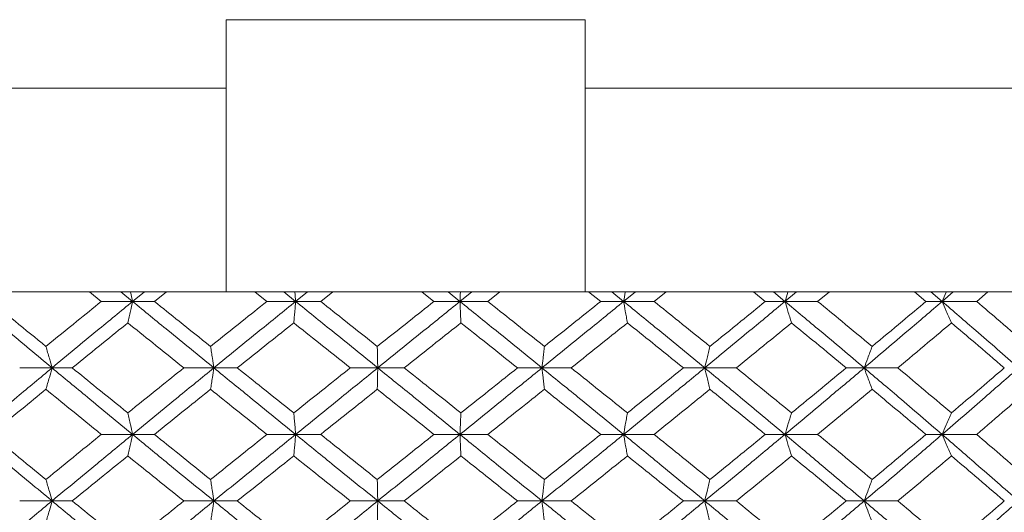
# Model space of a CAD drawing. Header units: inches. Extents: x -4 to 22.9, y -7.2 to 15.7.
# Tile 56 of 127: x 5.155 to 6.06, y 2.988 to 3.441. Entities that reach past the tile are written whole.
import ezdxf

# ---------------------------------------------------------------- set-up
doc = ezdxf.new("R2010")
doc.units = ezdxf.units.IN
doc.header["$MEASUREMENT"] = 0

msp = doc.modelspace()

# ---------------------------------------------------------------- linework, layer by layer
at = {"color": 7, "linetype": 'Continuous', "lineweight": 15}
for p, q in [((5.67471, 3.44092), (5.34471, 3.44092)), ((5.34471, 3.44092), (5.34471, 3.37792)), ((5.67471, 3.44092), (5.67471, 3.37792)), ((3.92038, 3.37792), (5.34471, 3.37792)), ((5.67471, 3.37792), (7.09904, 3.37792)), ((5.34487, 3.19092), (4.08289, 3.19092)), ((5.22987, 3.1821), (5.21893, 3.19092)), ((5.2586, 3.1821), (5.24782, 3.19092)), ((5.2586, 3.1821), (5.26943, 3.19092)), ((5.27869, 3.1821), (5.28973, 3.19092)), ((5.34471, 3.19106), (5.34487, 3.19092)), ((5.34487, 3.19092), (5.67455, 3.19092)), ((5.38204, 3.1821), (5.37093, 3.19092)), ((5.4085, 3.1821), (5.39757, 3.19092)), ((5.4085, 3.1821), (5.41946, 3.19092)), ((5.4315, 3.1821), (5.44265, 3.19092)), ((5.5356, 3.1821), (5.52444, 3.19092)), ((5.55952, 3.1821), (5.54855, 3.19092)), ((5.55952, 3.1821), (5.57049, 3.19092)), ((5.58515, 3.1821), (5.59629, 3.19092)), ((5.67455, 3.19092), (5.67471, 3.19106)), ((6.93653, 3.19092), (5.67455, 3.19092)), ((5.68888, 3.1821), (5.67779, 3.19092)), ((5.70999, 3.1821), (5.6991, 3.19092)), ((5.70999, 3.1821), (5.72084, 3.19092)), ((5.73799, 3.1821), (5.74899, 3.19092)), ((5.8402, 3.1821), (5.8293, 3.19092)), ((5.85827, 3.1821), (5.84758, 3.19092)), ((5.85827, 3.1821), (5.86888, 3.19092)), ((5.88832, 3.1821), (5.89907, 3.19092)), ((5.9879, 3.1821), (5.97731, 3.19092)), ((6.00273, 3.1821), (5.99236, 3.19092)), ((6.00273, 3.1821), (6.01299, 3.19092)), ((6.0345, 3.1821), (6.04488, 3.19092)), ((5.2586, 3.1821), (5.22987, 3.1821)), ((5.2586, 3.1821), (5.27869, 3.1821)), ((5.4085, 3.1821), (5.38204, 3.1821)), ((5.4085, 3.1821), (5.4315, 3.1821)), ((5.55952, 3.1821), (5.5356, 3.1821)), ((5.55952, 3.1821), (5.58515, 3.1821)), ((5.70999, 3.1821), (5.68888, 3.1821)), ((5.70999, 3.1821), (5.73799, 3.1821)), ((5.85827, 3.1821), (5.8402, 3.1821)), ((5.85827, 3.1821), (5.88832, 3.1821)), ((6.00273, 3.1821), (5.9879, 3.1821)), ((6.00273, 3.1821), (6.0345, 3.1821)), ((5.18457, 3.12114), (5.15483, 3.12114)), ((5.18457, 3.12114), (5.20314, 3.12114)), ((5.33331, 3.12114), (5.30567, 3.12114)), ((5.33331, 3.12114), (5.35488, 3.12114)), ((5.48398, 3.12114), (5.45875, 3.12114)), ((5.48398, 3.12114), (5.50832, 3.12114)), ((5.63493, 3.12114), (5.61238, 3.12114)), ((5.63493, 3.12114), (5.66178, 3.12114)), ((5.78451, 3.12114), (5.76489, 3.12114)), ((5.78451, 3.12114), (5.81357, 3.12114)), ((5.93108, 3.12114), (5.91461, 3.12114)), ((5.93108, 3.12114), (5.96203, 3.12114)), ((5.2586, 3.06002), (5.22987, 3.06002)), ((5.2586, 3.06002), (5.27869, 3.06002)), ((5.4085, 3.06002), (5.38204, 3.06002)), ((5.4085, 3.06002), (5.4315, 3.06002)), ((5.55952, 3.06002), (5.5356, 3.06002)), ((5.55952, 3.06002), (5.58515, 3.06002)), ((5.70999, 3.06002), (5.68888, 3.06002)), ((5.70999, 3.06002), (5.73799, 3.06002)), ((5.85827, 3.06002), (5.8402, 3.06002)), ((5.85827, 3.06002), (5.88832, 3.06002)), ((6.00273, 3.06002), (5.9879, 3.06002)), ((6.00273, 3.06002), (6.0345, 3.06002)), ((5.18457, 2.9989), (5.15483, 2.9989)), ((5.18457, 2.9989), (5.20314, 2.9989)), ((5.33331, 2.9989), (5.30567, 2.9989)), ((5.33331, 2.9989), (5.35488, 2.9989)), ((5.48398, 2.9989), (5.45875, 2.9989)), ((5.48398, 2.9989), (5.50832, 2.9989)), ((5.63493, 2.9989), (5.61238, 2.9989)), ((5.63493, 2.9989), (5.66178, 2.9989)), ((5.78451, 2.9989), (5.76489, 2.9989)), ((5.78451, 2.9989), (5.81357, 2.9989)), ((5.93108, 2.9989), (5.91461, 2.9989)), ((5.93108, 2.9989), (5.96203, 2.9989))]:
    msp.add_line(p, q, dxfattribs=at)
for points, knots in [([(5.34471, 3.37792), (5.34471, 3.37421), (5.34471, 3.34966), (5.34471, 3.30446), (5.34471, 3.25735), (5.34471, 3.22057), (5.34471, 3.19703), (5.34471, 3.19285), (5.34471, 3.19106)], [0, 0, 0, 0, 0.038866, 0.257694, 0.476592, 0.612557, 0.833509, 1, 1, 1, 1]), ([(5.67471, 3.19106), (5.67471, 3.19119), (5.67471, 3.1924), (5.67471, 3.20183), (5.67471, 3.22961), (5.67471, 3.26992), (5.67471, 3.32388), (5.67471, 3.3614), (5.67471, 3.37792)], [0, 0, 0, 0, 0.026228, 0.247811, 0.387657, 0.607386, 0.827138, 1, 1, 1, 1]), ([(5.25667, 3.19092), (5.25667, 3.19089), (5.25732, 3.18798), (5.25796, 3.18502), (5.2586, 3.1821)], [0, 0, 0, 0, 0.0107619, 1, 1, 1, 1]), ([(5.40773, 3.19092), (5.40773, 3.19089), (5.40799, 3.18798), (5.40825, 3.18502), (5.4085, 3.1821)], [0, 0, 0, 0, 0.010766, 1, 1, 1, 1]), ([(5.55991, 3.19092), (5.5599, 3.19089), (5.55978, 3.18798), (5.55965, 3.18502), (5.55952, 3.1821)], [0, 0, 0, 0, 0.010762, 1, 1, 1, 1]), ([(5.71153, 3.19092), (5.71153, 3.19089), (5.71101, 3.18798), (5.7105, 3.18502), (5.70999, 3.1821)], [0, 0, 0, 0, 0.010765, 1, 1, 1, 1]), ([(5.86095, 3.19092), (5.86094, 3.19089), (5.86004, 3.18798), (5.85915, 3.18502), (5.85827, 3.1821)], [0, 0, 0, 0, 0.010761, 1, 1, 1, 1]), ([(6.00652, 3.19092), (6.00651, 3.19089), (6.00523, 3.18798), (6.00397, 3.18502), (6.00273, 3.1821)], [0, 0, 0, 0, 0.010761, 1, 1, 1, 1]), ([(5.18457, 3.12114), (5.17085, 3.13254), (5.14637, 3.15288), (5.1221, 3.17318), (5.11144, 3.1821)], [0, 0, 0, 0, 0.560458, 1, 1, 1, 1]), ([(5.17894, 3.14083), (5.16948, 3.14854), (5.15259, 3.16231), (5.1358, 3.17605), (5.12842, 3.1821)], [0, 0, 0, 0, 0.560339, 1, 1, 1, 1]), ([(5.17894, 3.14083), (5.18842, 3.14854), (5.20535, 3.16231), (5.22238, 3.17605), (5.22987, 3.1821)], [0, 0, 0, 0, 0.560339, 1, 1, 1, 1]), ([(5.18457, 3.12114), (5.19834, 3.13254), (5.22291, 3.15288), (5.2477, 3.17318), (5.2586, 3.1821)], [0, 0, 0, 0, 0.560457, 1, 1, 1, 1]), ([(5.25425, 3.16247), (5.25465, 3.16427), (5.25547, 3.16788), (5.25692, 3.1744), (5.25796, 3.17917), (5.2586, 3.1821)], [0, 0, 0, 0, 0.279169, 0.558336, 1, 1, 1, 1]), ([(5.33331, 3.12114), (5.31932, 3.13254), (5.29436, 3.15288), (5.26952, 3.17318), (5.2586, 3.1821)], [0, 0, 0, 0, 0.560457, 1, 1, 1, 1]), ([(5.33025, 3.14083), (5.32061, 3.14854), (5.3034, 3.16231), (5.28624, 3.17605), (5.27869, 3.1821)], [0, 0, 0, 0, 0.560339, 1, 1, 1, 1]), ([(5.33025, 3.14083), (5.33991, 3.14854), (5.35714, 3.16231), (5.37443, 3.17605), (5.38204, 3.1821)], [0, 0, 0, 0, 0.560339, 1, 1, 1, 1]), ([(5.33331, 3.12114), (5.34732, 3.13254), (5.37233, 3.15288), (5.39746, 3.17318), (5.4085, 3.1821)], [0, 0, 0, 0, 0.5604573, 1, 1, 1, 1]), ([(5.40675, 3.16247), (5.40692, 3.16427), (5.40724, 3.16788), (5.40783, 3.1744), (5.40825, 3.17917), (5.4085, 3.1821)], [0, 0, 0, 0, 0.279167, 0.558335, 1, 1, 1, 1]), ([(5.48398, 3.12114), (5.46987, 3.13254), (5.44471, 3.15288), (5.41956, 3.17318), (5.4085, 3.1821)], [0, 0, 0, 0, 0.560457, 1, 1, 1, 1]), ([(5.48353, 3.14083), (5.47381, 3.14854), (5.45647, 3.16231), (5.43912, 3.17605), (5.4315, 3.1821)], [0, 0, 0, 0, 0.560339, 1, 1, 1, 1]), ([(5.48353, 3.14083), (5.49325, 3.14854), (5.5106, 3.16231), (5.52797, 3.17605), (5.5356, 3.1821)], [0, 0, 0, 0, 0.560339, 1, 1, 1, 1]), ([(5.48398, 3.12114), (5.49809, 3.13254), (5.52326, 3.15288), (5.54845, 3.17318), (5.55952, 3.1821)], [0, 0, 0, 0, 0.560457, 1, 1, 1, 1]), ([(5.56039, 3.16247), (5.5603, 3.16427), (5.56014, 3.16788), (5.55985, 3.1744), (5.55965, 3.17917), (5.55952, 3.1821)], [0, 0, 0, 0, 0.279164, 0.558332, 1, 1, 1, 1]), ([(5.63493, 3.12114), (5.62087, 3.13254), (5.59577, 3.15288), (5.57059, 3.17318), (5.55952, 3.1821)], [0, 0, 0, 0, 0.560457, 1, 1, 1, 1]), ([(5.6371, 3.14083), (5.62741, 3.14854), (5.61012, 3.16231), (5.59278, 3.17605), (5.58515, 3.1821)], [0, 0, 0, 0, 0.5603389, 1, 1, 1, 1]), ([(5.63493, 3.12114), (5.64898, 3.13254), (5.67404, 3.15288), (5.69901, 3.17318), (5.70999, 3.1821)], [0, 0, 0, 0, 0.560457, 1, 1, 1, 1]), ([(5.6371, 3.14083), (5.64678, 3.14854), (5.66406, 3.16231), (5.6813, 3.17605), (5.68888, 3.1821)], [0, 0, 0, 0, 0.560339, 1, 1, 1, 1]), ([(5.71346, 3.16247), (5.71314, 3.16427), (5.71249, 3.16788), (5.71133, 3.1744), (5.7105, 3.17917), (5.70999, 3.1821)], [0, 0, 0, 0, 0.279168, 0.558335, 1, 1, 1, 1]), ([(5.78451, 3.12114), (5.77064, 3.13254), (5.74589, 3.15288), (5.72096, 3.17318), (5.70999, 3.1821)], [0, 0, 0, 0, 0.560457, 1, 1, 1, 1]), ([(5.78927, 3.14083), (5.77972, 3.14854), (5.76267, 3.16231), (5.74552, 3.17605), (5.73799, 3.1821)], [0, 0, 0, 0, 0.560339, 1, 1, 1, 1]), ([(5.78451, 3.12114), (5.79834, 3.13254), (5.82302, 3.15288), (5.84751, 3.17318), (5.85827, 3.1821)], [0, 0, 0, 0, 0.560458, 1, 1, 1, 1]), ([(5.78927, 3.14083), (5.79881, 3.14854), (5.81582, 3.16231), (5.83276, 3.17605), (5.8402, 3.1821)], [0, 0, 0, 0, 0.5603389, 1, 1, 1, 1]), ([(5.86431, 3.16247), (5.86374, 3.16427), (5.86261, 3.16788), (5.8606, 3.1744), (5.85915, 3.17917), (5.85827, 3.1821)], [0, 0, 0, 0, 0.279165, 0.558332, 1, 1, 1, 1]), ([(5.93108, 3.12114), (5.91756, 3.13254), (5.89343, 3.15288), (5.86901, 3.17318), (5.85827, 3.1821)], [0, 0, 0, 0, 0.560457, 1, 1, 1, 1]), ([(5.93838, 3.14083), (5.92907, 3.14854), (5.91245, 3.16231), (5.89569, 3.17605), (5.88832, 3.1821)], [0, 0, 0, 0, 0.560339, 1, 1, 1, 1]), ([(5.93108, 3.12114), (5.94454, 3.13254), (5.96856, 3.15288), (5.9923, 3.17318), (6.00273, 3.1821)], [0, 0, 0, 0, 0.560457, 1, 1, 1, 1]), ([(5.93838, 3.14083), (5.94766, 3.14854), (5.96423, 3.16231), (5.98067, 3.17605), (5.9879, 3.1821)], [0, 0, 0, 0, 0.560339, 1, 1, 1, 1]), ([(6.01127, 3.16247), (6.01047, 3.16427), (6.00887, 3.16788), (6.00602, 3.1744), (6.00398, 3.17917), (6.00273, 3.1821)], [0, 0, 0, 0, 0.279166, 0.558332, 1, 1, 1, 1]), ([(6.07303, 3.12114), (6.06, 3.13254), (6.03676, 3.15288), (6.01312, 3.17318), (6.00273, 3.1821)], [0, 0, 0, 0, 0.560457, 1, 1, 1, 1]), ([(6.08279, 3.14083), (6.07382, 3.14854), (6.05781, 3.16231), (6.04162, 3.17605), (6.0345, 3.1821)], [0, 0, 0, 0, 0.560339, 1, 1, 1, 1]), ([(5.20314, 3.12114), (5.21266, 3.12886), (5.22964, 3.14265), (5.24673, 3.15641), (5.25425, 3.16247)], [0, 0, 0, 0, 0.5602733, 1, 1, 1, 1]), ([(5.30567, 3.12114), (5.29605, 3.12886), (5.27888, 3.14265), (5.26177, 3.15641), (5.25425, 3.16247)], [0, 0, 0, 0, 0.5602732, 1, 1, 1, 1]), ([(5.35488, 3.12114), (5.36456, 3.12886), (5.38182, 3.14265), (5.39914, 3.15641), (5.40675, 3.16247)], [0, 0, 0, 0, 0.5602732, 1, 1, 1, 1]), ([(5.45875, 3.12114), (5.44904, 3.12886), (5.4317, 3.14265), (5.41437, 3.15641), (5.40675, 3.16247)], [0, 0, 0, 0, 0.560273, 1, 1, 1, 1]), ([(5.50832, 3.12114), (5.51804, 3.12886), (5.5354, 3.14265), (5.55275, 3.15641), (5.56039, 3.16247)], [0, 0, 0, 0, 0.560273, 1, 1, 1, 1]), ([(5.61238, 3.12114), (5.60268, 3.12886), (5.58537, 3.14265), (5.56802, 3.15641), (5.56039, 3.16247)], [0, 0, 0, 0, 0.560273, 1, 1, 1, 1]), ([(5.66178, 3.12114), (5.67144, 3.12886), (5.68869, 3.14265), (5.7059, 3.15641), (5.71346, 3.16247)], [0, 0, 0, 0, 0.560273, 1, 1, 1, 1]), ([(5.76489, 3.12114), (5.75531, 3.12886), (5.73821, 3.14265), (5.72102, 3.15641), (5.71346, 3.16247)], [0, 0, 0, 0, 0.560273, 1, 1, 1, 1]), ([(5.81357, 3.12114), (5.82307, 3.12886), (5.84003, 3.14265), (5.85689, 3.15641), (5.86431, 3.16247)], [0, 0, 0, 0, 0.560273, 1, 1, 1, 1]), ([(5.91461, 3.12114), (5.90525, 3.12886), (5.88855, 3.14265), (5.87171, 3.15641), (5.86431, 3.16247)], [0, 0, 0, 0, 0.560274, 1, 1, 1, 1]), ([(5.96203, 3.12114), (5.97126, 3.12886), (5.98774, 3.14265), (6.00409, 3.15641), (6.01127, 3.16247)], [0, 0, 0, 0, 0.560273, 1, 1, 1, 1]), ([(6.05988, 3.12114), (6.05085, 3.12886), (6.03473, 3.14265), (6.01844, 3.15641), (6.01127, 3.16247)], [0, 0, 0, 0, 0.560273, 1, 1, 1, 1]), ([(5.17894, 3.14083), (5.17947, 3.13902), (5.18052, 3.13541), (5.1824, 3.12887), (5.18375, 3.12408), (5.18457, 3.12114)], [0, 0, 0, 0, 0.278867, 0.557739, 1, 1, 1, 1]), ([(5.33025, 3.14083), (5.33054, 3.13902), (5.33111, 3.13541), (5.33213, 3.12887), (5.33286, 3.12408), (5.33331, 3.12114)], [0, 0, 0, 0, 0.2788707, 0.5577408, 1, 1, 1, 1]), ([(5.48353, 3.14083), (5.48357, 3.13902), (5.48366, 3.13541), (5.48381, 3.12887), (5.48391, 3.12408), (5.48398, 3.12114)], [0, 0, 0, 0, 0.2788694, 0.5577415, 1, 1, 1, 1]), ([(5.6371, 3.14083), (5.6369, 3.13902), (5.63649, 3.13541), (5.63576, 3.12887), (5.63525, 3.12408), (5.63493, 3.12114)], [0, 0, 0, 0, 0.278869, 0.557738, 1, 1, 1, 1]), ([(5.78927, 3.14083), (5.78882, 3.13902), (5.78793, 3.13541), (5.78634, 3.12887), (5.78521, 3.12408), (5.78451, 3.12114)], [0, 0, 0, 0, 0.278871, 0.557742, 1, 1, 1, 1]), ([(5.93838, 3.14083), (5.93769, 3.13902), (5.93633, 3.13541), (5.93389, 3.12887), (5.93215, 3.12408), (5.93108, 3.12114)], [0, 0, 0, 0, 0.2788684, 0.5577382, 1, 1, 1, 1]), ([(5.11144, 3.06002), (5.12502, 3.07144), (5.14928, 3.09182), (5.17379, 3.11218), (5.18457, 3.12114)], [0, 0, 0, 0, 0.560155, 1, 1, 1, 1]), ([(5.17894, 3.10144), (5.17947, 3.10324), (5.18052, 3.10686), (5.1824, 3.11341), (5.18375, 3.1182), (5.18457, 3.12114)], [0, 0, 0, 0, 0.2787713, 0.5575486, 1, 1, 1, 1]), ([(5.2586, 3.06002), (5.24472, 3.07144), (5.21996, 3.09182), (5.19538, 3.11218), (5.18457, 3.12114)], [0, 0, 0, 0, 0.560155, 1, 1, 1, 1]), ([(5.25425, 3.07974), (5.24468, 3.08747), (5.22761, 3.10128), (5.21061, 3.11507), (5.20314, 3.12114)], [0, 0, 0, 0, 0.560136, 1, 1, 1, 1]), ([(5.25425, 3.07974), (5.26383, 3.08747), (5.28093, 3.10128), (5.29812, 3.11507), (5.30567, 3.12114)], [0, 0, 0, 0, 0.560136, 1, 1, 1, 1]), ([(5.2586, 3.06002), (5.2725, 3.07144), (5.29733, 3.09182), (5.32232, 3.11218), (5.33331, 3.12114)], [0, 0, 0, 0, 0.560155, 1, 1, 1, 1]), ([(5.33025, 3.10144), (5.33054, 3.10324), (5.33111, 3.10686), (5.33213, 3.11341), (5.33286, 3.1182), (5.33331, 3.12114)], [0, 0, 0, 0, 0.278776, 0.55755, 1, 1, 1, 1]), ([(5.4085, 3.06002), (5.39444, 3.07144), (5.36933, 3.09182), (5.34431, 3.11218), (5.33331, 3.12114)], [0, 0, 0, 0, 0.5601553, 1, 1, 1, 1]), ([(5.40675, 3.07974), (5.39706, 3.08747), (5.37975, 3.10128), (5.36248, 3.11507), (5.35488, 3.12114)], [0, 0, 0, 0, 0.560136, 1, 1, 1, 1]), ([(5.40675, 3.07974), (5.41645, 3.08747), (5.43377, 3.10128), (5.45112, 3.11507), (5.45875, 3.12114)], [0, 0, 0, 0, 0.5601359, 1, 1, 1, 1]), ([(5.4085, 3.06002), (5.42258, 3.07144), (5.44772, 3.09182), (5.4729, 3.11218), (5.48398, 3.12114)], [0, 0, 0, 0, 0.560155, 1, 1, 1, 1]), ([(5.48353, 3.10144), (5.48357, 3.10324), (5.48366, 3.10686), (5.48381, 3.11341), (5.48391, 3.1182), (5.48398, 3.12114)], [0, 0, 0, 0, 0.278776, 0.557552, 1, 1, 1, 1]), ([(5.55952, 3.06002), (5.54542, 3.07144), (5.52025, 3.09182), (5.49506, 3.11218), (5.48398, 3.12114)], [0, 0, 0, 0, 0.560155, 1, 1, 1, 1]), ([(5.56039, 3.07974), (5.55067, 3.08747), (5.53332, 3.10128), (5.51596, 3.11507), (5.50832, 3.12114)], [0, 0, 0, 0, 0.560136, 1, 1, 1, 1]), ([(5.55952, 3.06002), (5.57362, 3.07144), (5.59878, 3.09182), (5.62389, 3.11218), (5.63493, 3.12114)], [0, 0, 0, 0, 0.560155, 1, 1, 1, 1]), ([(5.56039, 3.07974), (5.5701, 3.08747), (5.58744, 3.10128), (5.60476, 3.11507), (5.61238, 3.12114)], [0, 0, 0, 0, 0.560136, 1, 1, 1, 1]), ([(5.6371, 3.10144), (5.6369, 3.10324), (5.63649, 3.10686), (5.63577, 3.11341), (5.63525, 3.1182), (5.63493, 3.12114)], [0, 0, 0, 0, 0.278772, 0.557552, 1, 1, 1, 1]), ([(5.70999, 3.06002), (5.69601, 3.07144), (5.67105, 3.09182), (5.64596, 3.11218), (5.63493, 3.12114)], [0, 0, 0, 0, 0.560155, 1, 1, 1, 1]), ([(5.71346, 3.07974), (5.70383, 3.08747), (5.68663, 3.10128), (5.66937, 3.11507), (5.66178, 3.12114)], [0, 0, 0, 0, 0.5601358, 1, 1, 1, 1]), ([(5.70999, 3.06002), (5.72395, 3.07144), (5.74886, 3.09182), (5.77362, 3.11218), (5.78451, 3.12114)], [0, 0, 0, 0, 0.560155, 1, 1, 1, 1]), ([(5.71346, 3.07974), (5.72308, 3.08747), (5.74026, 3.10128), (5.75737, 3.11507), (5.76489, 3.12114)], [0, 0, 0, 0, 0.5601362, 1, 1, 1, 1]), ([(5.78927, 3.10144), (5.78882, 3.10324), (5.78793, 3.10686), (5.78634, 3.11341), (5.78521, 3.1182), (5.78451, 3.12114)], [0, 0, 0, 0, 0.278776, 0.557553, 1, 1, 1, 1]), ([(5.85827, 3.06002), (5.84456, 3.07144), (5.82008, 3.09182), (5.79538, 3.11218), (5.78451, 3.12114)], [0, 0, 0, 0, 0.560155, 1, 1, 1, 1]), ([(5.86431, 3.07974), (5.85487, 3.08747), (5.838, 3.10128), (5.82103, 3.11507), (5.81357, 3.12114)], [0, 0, 0, 0, 0.5601363, 1, 1, 1, 1]), ([(5.85827, 3.06002), (5.87193, 3.07144), (5.89633, 3.09182), (5.92046, 3.11218), (5.93108, 3.12114)], [0, 0, 0, 0, 0.560155, 1, 1, 1, 1]), ([(5.86431, 3.07974), (5.87373, 3.08747), (5.89055, 3.10128), (5.90726, 3.11507), (5.91461, 3.12114)], [0, 0, 0, 0, 0.560136, 1, 1, 1, 1]), ([(5.93838, 3.10144), (5.93769, 3.10324), (5.93633, 3.10686), (5.93389, 3.11341), (5.93215, 3.1182), (5.93108, 3.12114)], [0, 0, 0, 0, 0.278774, 0.557552, 1, 1, 1, 1]), ([(6.00273, 3.06002), (5.98944, 3.07144), (5.96571, 3.09182), (5.94166, 3.11218), (5.93108, 3.12114)], [0, 0, 0, 0, 0.560155, 1, 1, 1, 1]), ([(6.01127, 3.07974), (6.00212, 3.08747), (5.98578, 3.10128), (5.96928, 3.11507), (5.96203, 3.12114)], [0, 0, 0, 0, 0.560136, 1, 1, 1, 1]), ([(6.00273, 3.06002), (6.01595, 3.07144), (6.03955, 3.09182), (6.0628, 3.11218), (6.07303, 3.12114)], [0, 0, 0, 0, 0.560155, 1, 1, 1, 1]), ([(6.01127, 3.07974), (6.02039, 3.08747), (6.03667, 3.10128), (6.05279, 3.11507), (6.05988, 3.12114)], [0, 0, 0, 0, 0.560136, 1, 1, 1, 1]), ([(5.12842, 3.06002), (5.13782, 3.06775), (5.15461, 3.08156), (5.1715, 3.09536), (5.17894, 3.10144)], [0, 0, 0, 0, 0.560071, 1, 1, 1, 1]), ([(5.22987, 3.06002), (5.22034, 3.06775), (5.20331, 3.08156), (5.18639, 3.09536), (5.17894, 3.10144)], [0, 0, 0, 0, 0.56007, 1, 1, 1, 1]), ([(5.27869, 3.06002), (5.2883, 3.06775), (5.30546, 3.08156), (5.32268, 3.09536), (5.33025, 3.10144)], [0, 0, 0, 0, 0.5600707, 1, 1, 1, 1]), ([(5.38204, 3.06002), (5.37236, 3.06775), (5.35507, 3.08156), (5.33784, 3.09536), (5.33025, 3.10144)], [0, 0, 0, 0, 0.560071, 1, 1, 1, 1]), ([(5.4315, 3.06002), (5.44121, 3.06775), (5.45854, 3.08156), (5.4759, 3.09536), (5.48353, 3.10144)], [0, 0, 0, 0, 0.5600707, 1, 1, 1, 1]), ([(5.5356, 3.06002), (5.52588, 3.06775), (5.50853, 3.08156), (5.49117, 3.09536), (5.48353, 3.10144)], [0, 0, 0, 0, 0.560071, 1, 1, 1, 1]), ([(5.58515, 3.06002), (5.59486, 3.06775), (5.61219, 3.08156), (5.62949, 3.09536), (5.6371, 3.10144)], [0, 0, 0, 0, 0.560071, 1, 1, 1, 1]), ([(5.68888, 3.06002), (5.67923, 3.06775), (5.66199, 3.08156), (5.6447, 3.09536), (5.6371, 3.10144)], [0, 0, 0, 0, 0.560071, 1, 1, 1, 1]), ([(5.73799, 3.06002), (5.74758, 3.06775), (5.76471, 3.08156), (5.78177, 3.09536), (5.78927, 3.10144)], [0, 0, 0, 0, 0.5600708, 1, 1, 1, 1]), ([(5.8402, 3.06002), (5.83072, 3.06775), (5.81379, 3.08156), (5.79676, 3.09536), (5.78927, 3.10144)], [0, 0, 0, 0, 0.5600706, 1, 1, 1, 1]), ([(5.88832, 3.06002), (5.8977, 3.06775), (5.91444, 3.08156), (5.93107, 3.09536), (5.93838, 3.10144)], [0, 0, 0, 0, 0.560071, 1, 1, 1, 1]), ([(5.9879, 3.06002), (5.9787, 3.06775), (5.96226, 3.08156), (5.94567, 3.09536), (5.93838, 3.10144)], [0, 0, 0, 0, 0.5600709, 1, 1, 1, 1]), ([(6.0345, 3.06002), (6.04356, 3.06775), (6.05974, 3.08156), (6.07575, 3.09536), (6.08279, 3.10144)], [0, 0, 0, 0, 0.560071, 1, 1, 1, 1]), ([(5.25425, 3.07974), (5.25465, 3.07793), (5.25547, 3.07432), (5.25692, 3.06776), (5.25796, 3.06296), (5.2586, 3.06002)], [0, 0, 0, 0, 0.278677, 0.557352, 1, 1, 1, 1]), ([(5.40675, 3.07974), (5.40692, 3.07793), (5.40724, 3.07432), (5.40783, 3.06776), (5.40825, 3.06296), (5.4085, 3.06002)], [0, 0, 0, 0, 0.2786745, 0.5573512, 1, 1, 1, 1]), ([(5.56039, 3.07974), (5.5603, 3.07793), (5.56014, 3.07432), (5.55985, 3.06776), (5.55965, 3.06296), (5.55952, 3.06002)], [0, 0, 0, 0, 0.278676, 0.557353, 1, 1, 1, 1]), ([(5.71346, 3.07974), (5.71314, 3.07793), (5.71249, 3.07432), (5.71133, 3.06776), (5.7105, 3.06296), (5.70999, 3.06002)], [0, 0, 0, 0, 0.278678, 0.557355, 1, 1, 1, 1]), ([(5.86431, 3.07974), (5.86374, 3.07793), (5.86261, 3.07432), (5.8606, 3.06776), (5.85916, 3.06296), (5.85827, 3.06002)], [0, 0, 0, 0, 0.278676, 0.557351, 1, 1, 1, 1]), ([(6.01127, 3.07974), (6.01047, 3.07793), (6.00887, 3.07432), (6.00602, 3.06776), (6.00398, 3.06296), (6.00273, 3.06002)], [0, 0, 0, 0, 0.278673, 0.557349, 1, 1, 1, 1]), ([(5.18457, 2.9989), (5.17085, 3.0103), (5.14635, 3.03067), (5.12211, 3.05105), (5.11144, 3.06002)], [0, 0, 0, 0, 0.559853, 1, 1, 1, 1]), ([(5.17894, 3.0186), (5.16948, 3.02633), (5.15259, 3.04013), (5.13581, 3.05394), (5.12842, 3.06002)], [0, 0, 0, 0, 0.559933, 1, 1, 1, 1]), ([(5.17894, 3.0186), (5.18842, 3.02633), (5.20535, 3.04013), (5.22238, 3.05394), (5.22987, 3.06002)], [0, 0, 0, 0, 0.559933, 1, 1, 1, 1]), ([(5.18457, 2.9989), (5.19834, 3.0103), (5.22292, 3.03067), (5.24769, 3.05105), (5.2586, 3.06002)], [0, 0, 0, 0, 0.559853, 1, 1, 1, 1]), ([(5.25425, 3.0403), (5.25465, 3.0421), (5.25547, 3.04572), (5.25692, 3.05228), (5.25796, 3.05707), (5.2586, 3.06002)], [0, 0, 0, 0, 0.278677, 0.557351, 1, 1, 1, 1]), ([(5.33331, 2.9989), (5.31932, 3.0103), (5.29434, 3.03067), (5.26952, 3.05105), (5.2586, 3.06002)], [0, 0, 0, 0, 0.559853, 1, 1, 1, 1]), ([(5.33025, 3.0186), (5.32061, 3.02633), (5.30339, 3.04013), (5.28624, 3.05394), (5.27869, 3.06002)], [0, 0, 0, 0, 0.559933, 1, 1, 1, 1]), ([(5.33025, 3.0186), (5.33991, 3.02633), (5.35715, 3.04013), (5.37443, 3.05394), (5.38204, 3.06002)], [0, 0, 0, 0, 0.559933, 1, 1, 1, 1]), ([(5.33331, 2.9989), (5.34732, 3.0103), (5.37234, 3.03067), (5.39745, 3.05105), (5.4085, 3.06002)], [0, 0, 0, 0, 0.559853, 1, 1, 1, 1]), ([(5.40675, 3.0403), (5.40692, 3.0421), (5.40724, 3.04572), (5.40783, 3.05228), (5.40825, 3.05707), (5.4085, 3.06002)], [0, 0, 0, 0, 0.278674, 0.55735, 1, 1, 1, 1]), ([(5.48398, 2.9989), (5.46988, 3.0103), (5.44469, 3.03067), (5.41957, 3.05105), (5.4085, 3.06002)], [0, 0, 0, 0, 0.559853, 1, 1, 1, 1]), ([(5.48353, 3.0186), (5.47381, 3.02633), (5.45646, 3.04013), (5.43912, 3.05394), (5.4315, 3.06002)], [0, 0, 0, 0, 0.559933, 1, 1, 1, 1]), ([(5.48353, 3.0186), (5.49325, 3.02633), (5.51061, 3.04013), (5.52797, 3.05394), (5.5356, 3.06002)], [0, 0, 0, 0, 0.559933, 1, 1, 1, 1]), ([(5.48398, 2.9989), (5.49808, 3.0103), (5.52327, 3.03067), (5.54844, 3.05105), (5.55952, 3.06002)], [0, 0, 0, 0, 0.559853, 1, 1, 1, 1]), ([(5.56039, 3.0403), (5.5603, 3.0421), (5.56014, 3.04572), (5.55985, 3.05228), (5.55965, 3.05707), (5.55952, 3.06002)], [0, 0, 0, 0, 0.278676, 0.557351, 1, 1, 1, 1]), ([(5.63493, 2.9989), (5.62087, 3.0103), (5.59576, 3.03067), (5.5706, 3.05105), (5.55952, 3.06002)], [0, 0, 0, 0, 0.559853, 1, 1, 1, 1]), ([(5.6371, 3.0186), (5.62741, 3.02633), (5.61011, 3.04013), (5.59278, 3.05394), (5.58515, 3.06002)], [0, 0, 0, 0, 0.5599328, 1, 1, 1, 1]), ([(5.63493, 2.9989), (5.64897, 3.0103), (5.67405, 3.03067), (5.69901, 3.05105), (5.70999, 3.06002)], [0, 0, 0, 0, 0.559853, 1, 1, 1, 1]), ([(5.6371, 3.0186), (5.64678, 3.02633), (5.66407, 3.04013), (5.6813, 3.05394), (5.68888, 3.06002)], [0, 0, 0, 0, 0.559933, 1, 1, 1, 1]), ([(5.71346, 3.0403), (5.71314, 3.0421), (5.71249, 3.04572), (5.71133, 3.05228), (5.7105, 3.05707), (5.70999, 3.06002)], [0, 0, 0, 0, 0.278678, 0.557353, 1, 1, 1, 1]), ([(5.78451, 2.9989), (5.77064, 3.0103), (5.74588, 3.03067), (5.72096, 3.05105), (5.70999, 3.06002)], [0, 0, 0, 0, 0.5598527, 1, 1, 1, 1]), ([(5.78927, 3.0186), (5.77972, 3.02633), (5.76266, 3.04013), (5.74553, 3.05394), (5.73799, 3.06002)], [0, 0, 0, 0, 0.559933, 1, 1, 1, 1]), ([(5.78451, 2.9989), (5.79834, 3.0103), (5.82303, 3.03067), (5.8475, 3.05105), (5.85827, 3.06002)], [0, 0, 0, 0, 0.5598527, 1, 1, 1, 1]), ([(5.78927, 3.0186), (5.7988, 3.02633), (5.81583, 3.04013), (5.83275, 3.05394), (5.8402, 3.06002)], [0, 0, 0, 0, 0.5599328, 1, 1, 1, 1]), ([(5.86431, 3.0403), (5.86374, 3.0421), (5.86261, 3.04572), (5.8606, 3.05228), (5.85916, 3.05707), (5.85827, 3.06002)], [0, 0, 0, 0, 0.278676, 0.55735, 1, 1, 1, 1]), ([(5.93108, 2.9989), (5.91756, 3.0103), (5.89341, 3.03067), (5.86901, 3.05105), (5.85827, 3.06002)], [0, 0, 0, 0, 0.559853, 1, 1, 1, 1]), ([(5.93838, 3.0186), (5.92907, 3.02633), (5.91244, 3.04013), (5.89569, 3.05394), (5.88832, 3.06002)], [0, 0, 0, 0, 0.5599325, 1, 1, 1, 1]), ([(5.93108, 2.9989), (5.94454, 3.0103), (5.96858, 3.03067), (5.99229, 3.05105), (6.00273, 3.06002)], [0, 0, 0, 0, 0.559853, 1, 1, 1, 1]), ([(5.93838, 3.0186), (5.94766, 3.02633), (5.96424, 3.04013), (5.98067, 3.05394), (5.9879, 3.06002)], [0, 0, 0, 0, 0.559932, 1, 1, 1, 1]), ([(6.01127, 3.0403), (6.01047, 3.0421), (6.00887, 3.04572), (6.00602, 3.05228), (6.00398, 3.05707), (6.00273, 3.06002)], [0, 0, 0, 0, 0.278673, 0.557348, 1, 1, 1, 1]), ([(6.07303, 2.9989), (6.06001, 3.0103), (6.03674, 3.03067), (6.01312, 3.05105), (6.00273, 3.06002)], [0, 0, 0, 0, 0.559853, 1, 1, 1, 1]), ([(6.08279, 3.0186), (6.07382, 3.02633), (6.05781, 3.04013), (6.04162, 3.05394), (6.0345, 3.06002)], [0, 0, 0, 0, 0.559933, 1, 1, 1, 1]), ([(5.20314, 2.9989), (5.21265, 3.00662), (5.22965, 3.02042), (5.24673, 3.03422), (5.25425, 3.0403)], [0, 0, 0, 0, 0.559868, 1, 1, 1, 1]), ([(5.30567, 2.9989), (5.29605, 3.00662), (5.27887, 3.02042), (5.26177, 3.03422), (5.25425, 3.0403)], [0, 0, 0, 0, 0.559867, 1, 1, 1, 1]), ([(5.35488, 2.9989), (5.36455, 3.00662), (5.38183, 3.02042), (5.39913, 3.03422), (5.40675, 3.0403)], [0, 0, 0, 0, 0.5598676, 1, 1, 1, 1]), ([(5.45875, 2.9989), (5.44904, 3.00662), (5.43169, 3.02042), (5.41437, 3.03422), (5.40675, 3.0403)], [0, 0, 0, 0, 0.559868, 1, 1, 1, 1]), ([(5.50832, 2.9989), (5.51804, 3.00662), (5.5354, 3.02042), (5.55275, 3.03422), (5.56039, 3.0403)], [0, 0, 0, 0, 0.559868, 1, 1, 1, 1]), ([(5.61238, 2.9989), (5.60268, 3.00662), (5.58536, 3.02042), (5.56802, 3.03422), (5.56039, 3.0403)], [0, 0, 0, 0, 0.559868, 1, 1, 1, 1]), ([(5.66178, 2.9989), (5.67144, 3.00662), (5.6887, 3.02042), (5.7059, 3.03422), (5.71346, 3.0403)], [0, 0, 0, 0, 0.559868, 1, 1, 1, 1]), ([(5.76489, 2.9989), (5.75531, 3.00662), (5.7382, 3.02042), (5.72102, 3.03422), (5.71346, 3.0403)], [0, 0, 0, 0, 0.559867, 1, 1, 1, 1]), ([(5.81357, 2.9989), (5.82307, 3.00662), (5.84003, 3.02042), (5.85689, 3.03422), (5.86431, 3.0403)], [0, 0, 0, 0, 0.559867, 1, 1, 1, 1]), ([(5.91461, 2.9989), (5.90525, 3.00662), (5.88854, 3.02042), (5.87172, 3.03422), (5.86431, 3.0403)], [0, 0, 0, 0, 0.5598681, 1, 1, 1, 1]), ([(5.96203, 2.9989), (5.97126, 3.00662), (5.98775, 3.02042), (6.00408, 3.03422), (6.01127, 3.0403)], [0, 0, 0, 0, 0.559868, 1, 1, 1, 1]), ([(6.05988, 2.9989), (6.05086, 3.00662), (6.03473, 3.02042), (6.01844, 3.03422), (6.01127, 3.0403)], [0, 0, 0, 0, 0.559867, 1, 1, 1, 1]), ([(5.17894, 3.0186), (5.17947, 3.01679), (5.18052, 3.01318), (5.1824, 3.00663), (5.18375, 3.00184), (5.18457, 2.9989)], [0, 0, 0, 0, 0.278773, 0.557549, 1, 1, 1, 1]), ([(5.33025, 3.0186), (5.33054, 3.01679), (5.33111, 3.01318), (5.33213, 3.00663), (5.33286, 3.00184), (5.33331, 2.9989)], [0, 0, 0, 0, 0.2787778, 0.5575501, 1, 1, 1, 1]), ([(5.48353, 3.0186), (5.48357, 3.01679), (5.48366, 3.01318), (5.48381, 3.00663), (5.48391, 3.00184), (5.48398, 2.9989)], [0, 0, 0, 0, 0.2787772, 0.5575521, 1, 1, 1, 1]), ([(5.6371, 3.0186), (5.6369, 3.01679), (5.63649, 3.01318), (5.63577, 3.00663), (5.63525, 3.00184), (5.63493, 2.9989)], [0, 0, 0, 0, 0.278773, 0.557552, 1, 1, 1, 1]), ([(5.78927, 3.0186), (5.78882, 3.01679), (5.78793, 3.01318), (5.78634, 3.00663), (5.78521, 3.00184), (5.78451, 2.9989)], [0, 0, 0, 0, 0.278777, 0.557553, 1, 1, 1, 1]), ([(5.93838, 3.0186), (5.93769, 3.01679), (5.93633, 3.01318), (5.93389, 3.00663), (5.93215, 3.00184), (5.93108, 2.9989)], [0, 0, 0, 0, 0.278776, 0.557552, 1, 1, 1, 1]), ([(5.11144, 2.93794), (5.12502, 2.9493), (5.14929, 2.9696), (5.17378, 2.98994), (5.18457, 2.9989)], [0, 0, 0, 0, 0.55955, 1, 1, 1, 1]), ([(5.17894, 2.97921), (5.17947, 2.98101), (5.18052, 2.98463), (5.1824, 2.99117), (5.18375, 2.99596), (5.18457, 2.9989)], [0, 0, 0, 0, 0.278867, 0.557739, 1, 1, 1, 1]), ([(5.2586, 2.93794), (5.24473, 2.9493), (5.21994, 2.9696), (5.19539, 2.98994), (5.18457, 2.9989)], [0, 0, 0, 0, 0.55955, 1, 1, 1, 1]), ([(5.25425, 2.95757), (5.24468, 2.96528), (5.2276, 2.97904), (5.21062, 2.99283), (5.20314, 2.9989)], [0, 0, 0, 0, 0.55973, 1, 1, 1, 1]), ([(5.25425, 2.95757), (5.26382, 2.96528), (5.28094, 2.97904), (5.29811, 2.99283), (5.30567, 2.9989)], [0, 0, 0, 0, 0.55973, 1, 1, 1, 1]), ([(5.2586, 2.93794), (5.2725, 2.9493), (5.29735, 2.9696), (5.32231, 2.98994), (5.33331, 2.9989)], [0, 0, 0, 0, 0.55955, 1, 1, 1, 1]), ([(5.33025, 2.97921), (5.33054, 2.98101), (5.33111, 2.98463), (5.33213, 2.99117), (5.33286, 2.99596), (5.33331, 2.9989)], [0, 0, 0, 0, 0.2788707, 0.5577408, 1, 1, 1, 1]), ([(5.4085, 2.93794), (5.39445, 2.9493), (5.36932, 2.9696), (5.34432, 2.98994), (5.33331, 2.9989)], [0, 0, 0, 0, 0.55955, 1, 1, 1, 1]), ([(5.40675, 2.95757), (5.39706, 2.96528), (5.37974, 2.97904), (5.36248, 2.99283), (5.35488, 2.9989)], [0, 0, 0, 0, 0.55973, 1, 1, 1, 1]), ([(5.40675, 2.95757), (5.41645, 2.96528), (5.43378, 2.97904), (5.45112, 2.99283), (5.45875, 2.9989)], [0, 0, 0, 0, 0.55973, 1, 1, 1, 1]), ([(5.4085, 2.93794), (5.42258, 2.9493), (5.44773, 2.9696), (5.47289, 2.98994), (5.48398, 2.9989)], [0, 0, 0, 0, 0.55955, 1, 1, 1, 1]), ([(5.48353, 2.97921), (5.48357, 2.98101), (5.48366, 2.98463), (5.48381, 2.99117), (5.48391, 2.99596), (5.48398, 2.9989)], [0, 0, 0, 0, 0.2788694, 0.5577415, 1, 1, 1, 1]), ([(5.55952, 2.93794), (5.54543, 2.9493), (5.52023, 2.9696), (5.49506, 2.98994), (5.48398, 2.9989)], [0, 0, 0, 0, 0.55955, 1, 1, 1, 1]), ([(5.56039, 2.95757), (5.55067, 2.96528), (5.53331, 2.97904), (5.51596, 2.99283), (5.50832, 2.9989)], [0, 0, 0, 0, 0.55973, 1, 1, 1, 1]), ([(5.55952, 2.93794), (5.57361, 2.9493), (5.59879, 2.9696), (5.62388, 2.98994), (5.63493, 2.9989)], [0, 0, 0, 0, 0.55955, 1, 1, 1, 1]), ([(5.56039, 2.95757), (5.5701, 2.96528), (5.58745, 2.97904), (5.60476, 2.99283), (5.61238, 2.9989)], [0, 0, 0, 0, 0.55973, 1, 1, 1, 1]), ([(5.6371, 2.97921), (5.6369, 2.98101), (5.63649, 2.98463), (5.63576, 2.99117), (5.63525, 2.99596), (5.63493, 2.9989)], [0, 0, 0, 0, 0.278869, 0.557738, 1, 1, 1, 1]), ([(5.70999, 2.93794), (5.69601, 2.9493), (5.67103, 2.9696), (5.64597, 2.98994), (5.63493, 2.9989)], [0, 0, 0, 0, 0.55955, 1, 1, 1, 1]), ([(5.71346, 2.95757), (5.70383, 2.96528), (5.68662, 2.97904), (5.66937, 2.99283), (5.66178, 2.9989)], [0, 0, 0, 0, 0.55973, 1, 1, 1, 1]), ([(5.70999, 2.93794), (5.72394, 2.9493), (5.74888, 2.9696), (5.77361, 2.98994), (5.78451, 2.9989)], [0, 0, 0, 0, 0.55955, 1, 1, 1, 1]), ([(5.71346, 2.95757), (5.72308, 2.96528), (5.74027, 2.97904), (5.75737, 2.99283), (5.76489, 2.9989)], [0, 0, 0, 0, 0.55973, 1, 1, 1, 1]), ([(5.78927, 2.97921), (5.78882, 2.98101), (5.78793, 2.98463), (5.78634, 2.99117), (5.78521, 2.99596), (5.78451, 2.9989)], [0, 0, 0, 0, 0.278871, 0.557742, 1, 1, 1, 1]), ([(5.85827, 2.93794), (5.84456, 2.9493), (5.82006, 2.9696), (5.79538, 2.98994), (5.78451, 2.9989)], [0, 0, 0, 0, 0.55955, 1, 1, 1, 1]), ([(5.86431, 2.95757), (5.85487, 2.96528), (5.838, 2.97904), (5.82104, 2.99283), (5.81357, 2.9989)], [0, 0, 0, 0, 0.55973, 1, 1, 1, 1]), ([(5.85827, 2.93794), (5.87193, 2.9493), (5.89634, 2.9696), (5.92046, 2.98994), (5.93108, 2.9989)], [0, 0, 0, 0, 0.55955, 1, 1, 1, 1]), ([(5.86431, 2.95757), (5.87373, 2.96528), (5.89056, 2.97904), (5.90726, 2.99283), (5.91461, 2.9989)], [0, 0, 0, 0, 0.55973, 1, 1, 1, 1]), ([(5.93838, 2.97921), (5.93769, 2.98101), (5.93633, 2.98463), (5.93389, 2.99117), (5.93215, 2.99596), (5.93108, 2.9989)], [0, 0, 0, 0, 0.2788684, 0.5577382, 1, 1, 1, 1]), ([(6.00273, 2.93794), (5.98944, 2.9493), (5.96569, 2.9696), (5.94166, 2.98994), (5.93108, 2.9989)], [0, 0, 0, 0, 0.559551, 1, 1, 1, 1]), ([(6.01127, 2.95757), (6.00212, 2.96528), (5.98577, 2.97904), (5.96929, 2.99283), (5.96203, 2.9989)], [0, 0, 0, 0, 0.5597301, 1, 1, 1, 1]), ([(6.00273, 2.93794), (6.01595, 2.9493), (6.03957, 2.9696), (6.0628, 2.98994), (6.07303, 2.9989)], [0, 0, 0, 0, 0.55955, 1, 1, 1, 1]), ([(6.01127, 2.95757), (6.02039, 2.96528), (6.03668, 2.97904), (6.05279, 2.99283), (6.05988, 2.9989)], [0, 0, 0, 0, 0.5597302, 1, 1, 1, 1])]:
    msp.add_open_spline(points, degree=3, knots=knots, dxfattribs=at)

doc.saveas('drawing.dxf')
